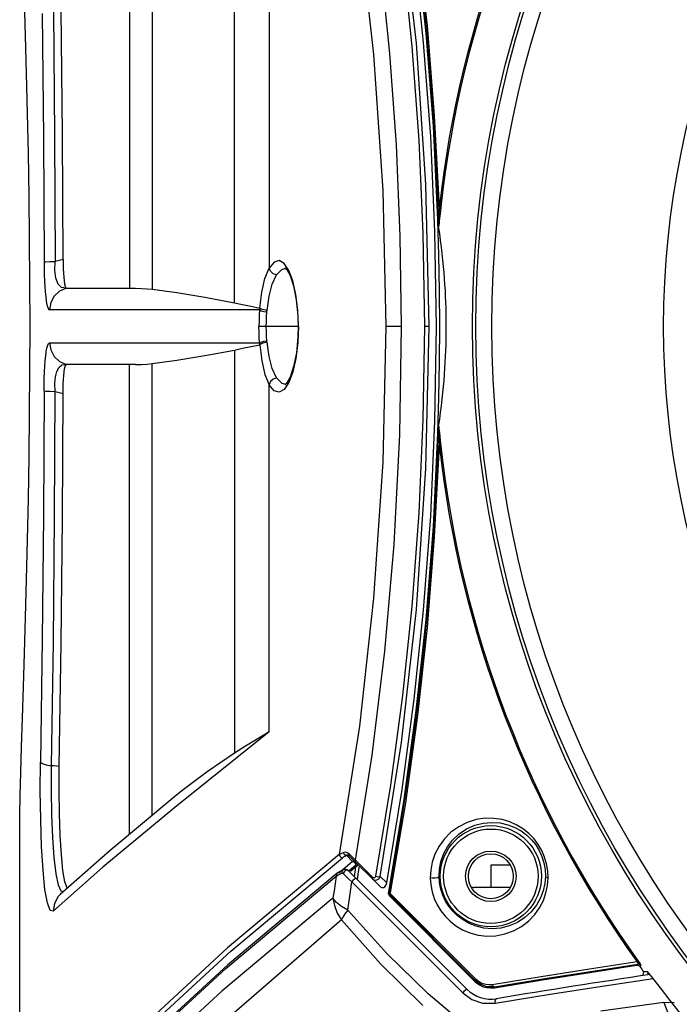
# Model space of a CAD drawing. Header units: inches. Extents: x 0 to 420, y 0 to 297.
# Tile 37 of 90: x 72 to 82, y 211 to 226. Entities that reach past the tile are written whole.
import ezdxf

# ---------------------------------------------------------------- set-up
doc = ezdxf.new("R2010")
doc.units = ezdxf.units.IN
doc.header["$LTSCALE"] = 23.1
doc.header["$MEASUREMENT"] = 0
doc.layers.get('0').update_dxf_attribs({"linetype": 'CONTINUOUS'})
doc.layers.add('AXES', color=7, linetype='CONTINUOUS')
doc.layers.add('DIM_PILOTEES', color=7, linetype='CONTINUOUS')
doc.styles.add('TEXTSTYLE_2', font='txt', dxfattribs={"width": 0.7})
doc.dimstyles.new('DIMSTYLE_1', dxfattribs={"dimtxt": 0.18, "dimasz": 3.5, "dimexe": 2, "dimexo": 0, "dimgap": 0.045, "dimtad": 1, "dimzin": 4, "dimdsep": 46, "dimtxsty": 'TEXTSTYLE_2', "dimblk": '_FILLED', "dimblk1": '_FILLED', "dimblk2": '_FILLED', "dimcen": 0.09, "dimazin": 1, "dimtp": 0.003937, "dimtm": 0.003937, "dimtfac": 1, "dimtdec": 0, "dimtofl": 0, "dimtmove": 0, "dimatfit": 3, "dimldrblk": '_FILLED', "dimfxl": 1, "dimtolj": 1, "dimtzin": 4, "dimarcsym": 0})

# ---------------------------------------------------------------- blocks, each defined once
blk = doc.blocks.new('_FILLED')
at = {"color": 0, "linetype": 'ByBlock'}
blk.add_solid([(0, 0), (-1, 0.142857), (-1, -0.142857)], dxfattribs=at)
blk = doc.blocks.new('*D1')
at = {"layer": 'DIM_PILOTEES', "color": 2, "linetype": 'Continuous'}
for p, q in [((43.619442, 240.74872), (41.664442, 240.74872)), ((94.359528, 240.74872), (43.619442, 240.74872)), ((43.664442, 240.74872), (43.664442, 196.682161)), ((43.664442, 152.615601), (43.664442, 196.682161)), ((43.619442, 152.615601), (41.664442, 152.615601)), ((92.032506, 152.615601), (43.619442, 152.615601))]:
    blk.add_line(p, q, dxfattribs=at)
at = {"layer": 'DIM_PILOTEES', "color": 2, "linetype": 'Continuous', "xscale": 3.5, "yscale": 3.5, "zscale": 3.5}
for p, rotation in [((43.664442, 240.74872), 90), ((43.664442, 152.615601), 270)]:
    blk.add_blockref('_FILLED', p, dxfattribs=dict(at, rotation=rotation))
blk = doc.blocks.new('neu')
at = {"color": 7, "linetype": 'Continuous'}
for p, q in [((73.237236, 228.887995), (73.237236, 221.771917)), ((73.579541, 228.602296), (73.579541, 221.756786)), ((74.827195, 221.551796), (74.827195, 227.658067)), ((77.584912, 225.482188), (77.357662, 227.497722)), ((75.354426, 227.337242), (75.354426, 222.077142)), ((76.720743, 227.249006), (76.936633, 225.312603)), ((77.751191, 225.754327), (77.604997, 227.091521)), ((77.579094, 227.008355), (77.726745, 225.637312)), ((77.37562, 226.781194), (77.516082, 225.433352)), ((77.694113, 225.496538), (77.552972, 226.844429)), ((77.120544, 221.193609), (77.074755, 219.134631)), ((77.33216, 219.551741), (77.360373, 221.193605)), ((77.730152, 219.040645), (77.778881, 221.193605)), ((74.827195, 220.835426), (74.827195, 214.729142)), ((73.237236, 213.499214), (73.237236, 220.615292)), ((73.579541, 213.784913), (73.579541, 220.630423)), ((75.354426, 215.049967), (75.354426, 220.310067)), ((71.943345, 220.21632), (71.933805, 218.331083)), ((72.102321, 218.306116), (72.111996, 220.208256)), ((72.219494, 218.283299), (72.229607, 220.178966)), ((77.921935, 220.114292), (77.905393, 219.576805)), ((71.715623, 219.218981), (71.723189, 219.869971)), ((77.684522, 219.784983), (77.621516, 218.368766)), ((77.801435, 218.319519), (77.866036, 219.7565)), ((77.905388, 219.576751), (77.836919, 218.161156)), ((77.918211, 219.584207), (77.857897, 218.296991)), ((77.905393, 219.576805), (77.917867, 219.576386)), ((77.918211, 219.584207), (77.921613, 219.675897)), ((77.921708, 219.678145), (77.921613, 219.675897)), ((77.921613, 219.675897), (77.922346, 219.664176)), ((77.92182, 219.679871), (77.921708, 219.678145)), ((77.921934, 219.680921), (77.922639, 219.676571)), ((77.922346, 219.664176), (77.923298, 219.643749)), ((77.922639, 219.676571), (77.923407, 219.671087)), ((77.923298, 219.643749), (77.924325, 219.618927)), ((77.923407, 219.671087), (77.924237, 219.664659)), ((77.924237, 219.664659), (77.925133, 219.657327)), ((77.924325, 219.618927), (77.926182, 219.570781)), ((77.925133, 219.657327), (77.927144, 219.640005)), ((77.926182, 219.570781), (77.933132, 219.382822)), ((77.927144, 219.640005), (77.929477, 219.619038)), ((77.929477, 219.619038), (77.933718, 219.579868)), ((77.933718, 219.579868), (77.94592, 219.46596)), ((77.24582, 217.88879), (77.33216, 219.551741)), ((77.94592, 219.46596), (77.954726, 219.3852)), ((77.86183, 218.005962), (77.933132, 219.382822)), ((77.954725, 219.385203), (77.933132, 219.382822)), ((71.705419, 218.580717), (71.715623, 219.218981)), ((77.074755, 219.134631), (76.936596, 217.074196)), ((77.584952, 216.905455), (77.730152, 219.040645)), ((71.692979, 217.960636), (71.705419, 218.580717)), ((71.933805, 218.331083), (71.915295, 216.454901)), ((72.084072, 216.414417), (72.102321, 218.306116)), ((72.200018, 216.396737), (72.219494, 218.283299)), ((77.621516, 218.368766), (77.515928, 216.95214)), ((77.694267, 216.89238), (77.801435, 218.319519)), ((77.857897, 218.296991), (77.769334, 217.08353)), ((77.836919, 218.161156), (77.72657, 216.748017)), ((71.678753, 217.361686), (71.692979, 217.960636)), ((77.751338, 216.634427), (77.86183, 218.005962)), ((77.10575, 216.275403), (77.24582, 217.88879)), ((71.66331, 216.788712), (71.678753, 217.361686)), ((76.936596, 217.074196), (76.720702, 215.137896)), ((77.769334, 217.08353), (77.662318, 215.98537)), ((77.357706, 214.889812), (77.584952, 216.905455)), ((77.515928, 216.95214), (77.375439, 215.604495)), ((77.553153, 215.544296), (77.694267, 216.89238)), ((71.647237, 216.244699), (71.66331, 216.788712)), ((77.72657, 216.748017), (77.57888, 215.377102)), ((77.605177, 215.297143), (77.751338, 216.634427)), ((71.915295, 216.454901), (71.888593, 214.593728)), ((72.057321, 214.538982), (72.084072, 216.414417)), ((72.171969, 214.525201), (72.200018, 216.396737)), ((71.631209, 215.734054), (71.647237, 216.244699)), ((76.914154, 214.699562), (77.10575, 216.275403)), ((77.662318, 215.98537), (77.556785, 215.096587)), ((71.615911, 215.260407), (71.631209, 215.734054)), ((77.375439, 215.604495), (77.193415, 214.244951)), ((77.369643, 214.176271), (77.553153, 215.544296)), ((71.60201, 214.826503), (71.615911, 215.260407)), ((77.57888, 215.377102), (77.393887, 214.028778)), ((77.4229, 213.976145), (77.605177, 215.297143)), ((76.720702, 215.137896), (76.41634, 213.191884)), ((77.556785, 215.096587), (77.412038, 214.060114)), ((75.354426, 215.049967), (73.924879, 213.905048)), ((75.170183, 214.940389), (74.99443, 214.833442)), ((75.354426, 215.049967), (75.170183, 214.940389)), ((71.590164, 214.435015), (71.60201, 214.826503)), ((74.99443, 214.833442), (74.827195, 214.729142)), ((77.037837, 212.860647), (77.357706, 214.889812)), ((74.827195, 214.729142), (74.413223, 214.447248)), ((76.663505, 213.106661), (76.914154, 214.699562)), ((71.885683, 214.157285), (71.888593, 214.593728)), ((71.888593, 214.593727), (71.914369, 214.572818)), ((71.914369, 214.572818), (71.972258, 214.553939)), ((71.972258, 214.553939), (72.057452, 214.538984)), ((72.054552, 214.16557), (72.057452, 214.538984)), ((72.095778, 214.534412), (72.057321, 214.538982)), ((72.133949, 214.529689), (72.095778, 214.534412)), ((72.171769, 214.525207), (72.133949, 214.529689)), ((72.169509, 214.168189), (72.171969, 214.525201)), ((71.581013, 214.088935), (71.590164, 214.435015)), ((74.413223, 214.447248), (74.032772, 214.160122)), ((77.193415, 214.244951), (76.966467, 212.865791)), ((71.575131, 213.790824), (71.581013, 214.088935)), ((71.891154, 213.722492), (71.885683, 214.157285)), ((72.060037, 213.79559), (72.054552, 214.16557)), ((72.174156, 213.814439), (72.169509, 214.168189)), ((73.924952, 214.073206), (72.944775, 213.255115)), ((74.032772, 214.160122), (73.924952, 214.073192)), ((77.136259, 212.76169), (77.369643, 214.176271)), ((77.412038, 214.060114), (77.280549, 213.238924)), ((73.924879, 213.905048), (72.833412, 212.999345)), ((77.393887, 214.028778), (77.160153, 212.633952)), ((77.194916, 212.615245), (77.4229, 213.976145)), ((71.573002, 213.54248), (71.575131, 213.790824)), ((72.073755, 213.450267), (72.060037, 213.79559)), ((72.185823, 213.481892), (72.174156, 213.814439)), ((71.90494, 213.314995), (71.891154, 213.722492)), ((78.225629, 213.614396), (78.109148, 213.530343)), ((78.354152, 213.678716), (78.225629, 213.614396)), ((78.34531, 213.580398), (78.469517, 213.635793)), ((78.489518, 213.721176), (78.354152, 213.678716)), ((78.469517, 213.635793), (78.599144, 213.669141)), ((78.626098, 213.741407), (78.489518, 213.721176)), ((78.599144, 213.669141), (78.728711, 213.680545)), ((78.759018, 213.740769), (78.626098, 213.741407)), ((78.728711, 213.680545), (78.853761, 213.67166)), ((78.884965, 213.721646), (78.759018, 213.740769)), ((78.853761, 213.67166), (78.970831, 213.64506)), ((79.001969, 213.68667), (78.884965, 213.721646)), ((78.970831, 213.64506), (79.077852, 213.603638)), ((79.109105, 213.638212), (79.001969, 213.68667)), ((79.077852, 213.603638), (79.173762, 213.550142)), ((79.205926, 213.578257), (79.109105, 213.638212)), ((71.573016, 208.727454), (71.573002, 213.54248)), ((72.095408, 213.147586), (72.073755, 213.450267)), ((72.204317, 213.187626), (72.185823, 213.481892)), ((78.109148, 213.530343), (78.00894, 213.430219)), ((78.134149, 213.412283), (78.231958, 213.504708)), ((78.231958, 213.504708), (78.34531, 213.580398)), ((79.173762, 213.550142), (79.25835, 213.486815)), ((79.29221, 213.508421), (79.205926, 213.578257)), ((79.25835, 213.486815), (79.331684, 213.415447)), ((79.367535, 213.430337), (79.29221, 213.508421)), ((71.926757, 212.956814), (71.90494, 213.314995)), ((77.927675, 213.318532), (77.866489, 213.200115)), ((78.00894, 213.430219), (77.927675, 213.318532)), ((77.995977, 213.196997), (78.055064, 213.307974)), ((78.055064, 213.307974), (78.134149, 213.412283)), ((79.331684, 213.415447), (79.39399, 213.337349)), ((79.431876, 213.345145), (79.367535, 213.430337)), ((79.39399, 213.337349), (79.445584, 213.253207)), ((79.485591, 213.252886), (79.431876, 213.345145)), ((72.944775, 213.255115), (72.186176, 212.585297)), ((72.229077, 212.948984), (72.204317, 213.187626)), ((76.41634, 213.191884), (74.722506, 211.777455)), ((76.41634, 213.191884), (76.435158, 213.203636)), ((76.41634, 213.191884), (76.423805, 213.168813)), ((76.423805, 213.168813), (76.441064, 213.150861)), ((76.435158, 213.203636), (76.456152, 213.214994)), ((76.441064, 213.150861), (76.464698, 213.142637)), ((76.456152, 213.214994), (76.479213, 213.225946)), ((76.464698, 213.142637), (76.482224, 213.155731)), ((76.479213, 213.225946), (76.502164, 213.231612)), ((76.479213, 213.225946), (76.487737, 213.205066)), ((76.482224, 213.155731), (76.502044, 213.168616)), ((76.487737, 213.205066), (76.503607, 213.189041)), ((76.502044, 213.168616), (76.524115, 213.181264)), ((76.502164, 213.231612), (76.533426, 213.225537)), ((76.503607, 213.189041), (76.524115, 213.181264)), ((76.524115, 213.181264), (76.533627, 213.1885)), ((76.524115, 213.181264), (76.618851, 213.086576)), ((76.533426, 213.225537), (76.560054, 213.206924)), ((76.533627, 213.1885), (76.547678, 213.189825)), ((76.547678, 213.189825), (76.563408, 213.180122)), ((76.560054, 213.206924), (76.558051, 213.196246)), ((76.558051, 213.196246), (76.559196, 213.187078)), ((76.559196, 213.187078), (76.563407, 213.180122)), ((76.560055, 213.206924), (76.591924, 213.175839)), ((76.563408, 213.180122), (77.033635, 212.709894)), ((76.591924, 213.175839), (76.626504, 213.142323)), ((77.280549, 213.238924), (77.174894, 212.638609)), ((77.866489, 213.200115), (77.82487, 213.078737)), ((77.956373, 213.083829), (77.995977, 213.196997)), ((79.445584, 213.253207), (79.486567, 213.163219)), ((79.528312, 213.153779), (79.485591, 213.252886)), ((79.486567, 213.163219), (79.516495, 213.067761)), ((79.558831, 213.049969), (79.528312, 213.153779)), ((72.124628, 212.902375), (72.095408, 213.147586)), ((74.770353, 211.72653), (76.464698, 213.142637)), ((76.618851, 213.086576), (76.463527, 212.95692)), ((76.564292, 212.951317), (76.66723, 213.037313)), ((76.663661, 213.003121), (76.584011, 212.936226)), ((76.635213, 213.088689), (76.618851, 213.086576)), ((76.618851, 213.086576), (76.641523, 213.078983)), ((76.626504, 213.142323), (76.663505, 213.106661)), ((76.650612, 213.085963), (76.635213, 213.088689)), ((76.663663, 213.003128), (76.640615, 212.862498)), ((76.641523, 213.078983), (76.659161, 213.061399)), ((76.664, 213.078805), (76.650612, 213.085963)), ((76.658796, 213.09734), (76.657044, 213.089744)), ((76.657044, 213.089744), (76.65866, 213.08487)), ((76.663702, 213.106984), (76.658796, 213.09734)), ((76.659161, 213.061399), (76.66723, 213.037313)), ((76.925211, 212.844956), (76.663505, 213.106661)), ((76.669516, 213.069669), (76.663628, 213.079507)), ((76.663658, 213.003101), (76.67022, 213.039302)), ((76.663661, 213.003121), (76.674147, 213.069382)), ((76.707843, 213.038747), (76.663661, 213.003121)), ((76.66723, 213.037313), (76.668233, 213.038072)), ((76.668233, 213.038072), (76.669229, 213.038734)), ((76.669229, 213.038734), (76.67022, 213.039302)), ((76.671648, 213.055884), (76.669516, 213.069669)), ((76.67022, 213.039302), (76.671648, 213.055884)), ((76.70308, 212.895733), (76.720722, 213.022808)), ((77.82487, 213.078737), (77.801643, 212.957477)), ((77.934675, 212.971748), (77.956373, 213.083829)), ((78.713, 213.033605), (78.713, 212.693605)), ((79.0053, 213.033605), (78.713091, 213.033605)), ((79.516495, 213.067761), (79.534569, 212.967568)), ((79.576473, 212.944181), (79.558831, 213.049969)), ((71.956243, 212.665556), (71.926757, 212.956814)), ((72.833412, 212.999345), (72.07927, 212.336051)), ((72.1606, 212.728546), (72.124628, 212.902375)), ((72.25924, 212.779047), (72.229077, 212.948984)), ((76.691123, 212.811991), (76.70308, 212.895733)), ((76.962947, 212.854273), (76.957607, 212.845729)), ((76.966467, 212.865791), (76.962947, 212.854273)), ((76.966467, 212.865791), (76.990278, 212.85771)), ((76.990278, 212.85771), (77.01641, 212.855637)), ((77.015288, 212.826235), (77.037827, 212.860652)), ((77.01641, 212.855637), (77.037837, 212.860647)), ((77.136259, 212.76169), (77.037837, 212.860647)), ((77.801643, 212.957477), (77.795286, 212.839032)), ((77.920629, 212.851802), (77.899968, 212.842184)), ((77.928933, 212.863605), (77.920629, 212.851802)), ((77.928933, 212.863605), (77.934675, 212.971748)), ((77.936668, 212.763106), (77.928933, 212.863605)), ((79.539833, 212.863605), (79.531066, 212.755875)), ((79.534569, 212.967568), (79.539833, 212.863605)), ((79.539833, 212.863605), (79.545364, 212.85411)), ((79.545364, 212.85411), (79.559543, 212.845649)), ((79.581335, 212.839032), (79.576473, 212.944181)), ((72.20219, 212.635779), (72.1606, 212.728546)), ((72.293528, 212.687141), (72.25924, 212.779047)), ((76.920376, 212.83576), (76.918465, 212.828323)), ((76.918465, 212.828323), (76.919903, 212.823626)), ((76.919903, 212.823626), (76.949808, 212.806356)), ((76.925211, 212.844956), (76.920376, 212.83576)), ((76.930762, 212.840586), (76.925211, 212.844956)), ((76.937133, 212.837994), (76.930762, 212.840586)), ((76.944114, 212.837716), (76.937133, 212.837994)), ((76.951154, 212.840239), (76.944114, 212.837716)), ((76.949808, 212.806356), (76.983653, 212.807214)), ((76.957607, 212.845729), (76.951154, 212.840239)), ((76.983653, 212.807214), (77.015288, 212.826235)), ((77.033635, 212.709894), (77.046515, 212.699582)), ((77.089598, 212.694098), (77.10426, 212.702248)), ((77.10426, 212.702248), (77.117782, 212.71633)), ((77.117782, 212.71633), (77.128865, 212.736334)), ((77.128865, 212.736334), (77.136192, 212.761723)), ((77.795286, 212.839032), (77.802892, 212.733617)), ((77.831336, 212.834478), (77.795286, 212.839032)), ((77.802892, 212.733617), (77.823012, 212.629389)), ((77.868825, 212.835855), (77.831336, 212.834478)), ((77.899968, 212.842184), (77.868825, 212.835855)), ((77.956257, 212.666717), (77.936668, 212.763106)), ((79.531066, 212.755875), (79.506529, 212.645428)), ((79.548539, 212.610354), (79.572507, 212.724641)), ((79.559543, 212.845649), (79.581335, 212.839032)), ((79.572507, 212.724641), (79.581335, 212.839032)), ((71.992385, 212.45866), (71.956243, 212.665556)), ((72.157289, 212.554887), (72.098846, 212.452708)), ((72.186161, 212.585283), (72.157289, 212.554887)), ((72.190883, 212.589582), (72.186161, 212.585283)), ((72.234069, 212.627585), (72.20219, 212.635779)), ((72.29903, 212.684943), (72.293528, 212.687141)), ((77.046515, 212.699582), (77.060294, 212.693332)), ((77.060294, 212.693332), (77.074796, 212.691345)), ((77.074796, 212.691345), (77.089598, 212.694098)), ((77.160153, 212.633952), (77.159679, 212.606661)), ((77.159679, 212.606661), (77.167701, 212.581544)), ((77.160153, 212.633952), (77.174894, 212.638609)), ((77.167701, 212.581544), (77.182898, 212.560631)), ((77.174609, 212.611938), (77.174894, 212.638609)), ((77.182527, 212.586854), (77.174609, 212.611938)), ((77.174894, 212.63861), (77.176738, 212.630619)), ((77.176738, 212.630619), (77.183592, 212.62257)), ((77.197902, 212.565377), (77.182527, 212.586854)), ((77.182902, 212.560628), (77.197903, 212.565377)), ((77.182902, 212.560628), (78.472617, 211.270911)), ((77.183592, 212.62257), (77.194916, 212.615245)), ((77.194681, 212.604655), (77.194916, 212.615245)), ((77.197798, 212.594543), (77.194681, 212.604655)), ((77.197007, 212.569863), (77.199084, 212.576852)), ((77.197901, 212.565378), (77.197007, 212.569863)), ((77.204035, 212.585869), (77.197798, 212.594543)), ((77.197903, 212.565377), (78.482325, 211.280551)), ((77.199084, 212.576852), (77.204044, 212.585882)), ((77.211216, 212.578686), (77.204035, 212.585869)), ((78.490618, 211.298884), (77.211216, 212.578686)), ((77.823012, 212.629389), (77.855388, 212.528196)), ((77.986752, 212.575155), (77.956257, 212.666717)), ((78.027422, 212.488911), (77.986752, 212.575155)), ((79.005275, 212.693605), (78.458, 212.693605)), ((79.506529, 212.645428), (79.464638, 212.534912)), ((79.508713, 212.497482), (79.548539, 212.610354)), ((72.033978, 212.346556), (71.992385, 212.45866)), ((72.098846, 212.452708), (72.0793, 212.336079)), ((77.855388, 212.528196), (77.899347, 212.431952)), ((77.899347, 212.431952), (77.954005, 212.342119)), ((78.077953, 212.408138), (78.027422, 212.488911)), ((78.138636, 212.332825), (78.077953, 212.408138)), ((79.404138, 212.427363), (79.324655, 212.32678)), ((79.464638, 212.534912), (79.404138, 212.427363)), ((79.452248, 212.387789), (79.508713, 212.497482)), ((72.07927, 212.336051), (72.033978, 212.346556)), ((77.954005, 212.342119), (78.019386, 212.258718)), ((78.019386, 212.258718), (78.096184, 212.181872)), ((78.210034, 212.263497), (78.138636, 212.332825)), ((78.292639, 212.201388), (78.210034, 212.263497)), ((79.324655, 212.32678), (79.227261, 212.23778)), ((79.287258, 212.187931), (79.378497, 212.283612)), ((79.378497, 212.283612), (79.452248, 212.387789)), ((78.096184, 212.181872), (78.18477, 212.112843)), ((78.18477, 212.112843), (78.285129, 212.053537)), ((78.386739, 212.148329), (78.292639, 212.201388)), ((78.492327, 212.106668), (78.386739, 212.148329)), ((78.60846, 212.079333), (78.492327, 212.106668)), ((78.991252, 212.111456), (78.862149, 212.079607)), ((79.114723, 212.164842), (78.991252, 212.111456)), ((79.227261, 212.23778), (79.114723, 212.164842)), ((79.179122, 212.104275), (79.287258, 212.187931)), ((78.285129, 212.053537), (78.397068, 212.006168)), ((78.397068, 212.006168), (78.519661, 211.973408)), ((78.519661, 211.973408), (78.650734, 211.958126)), ((78.732961, 212.069421), (78.60846, 212.079333)), ((78.650734, 211.958126), (78.786997, 211.962799)), ((78.862149, 212.079607), (78.732961, 212.069421)), ((78.786997, 211.962799), (78.924182, 211.989036)), ((78.924182, 211.989036), (79.056723, 212.03685)), ((79.056723, 212.03685), (79.179122, 212.104275)), ((74.722506, 211.777455), (73.39985, 210.559469)), ((73.448396, 210.507999), (74.770353, 211.72653)), ((80.928635, 211.566693), (80.206269, 211.457281)), ((80.212806, 211.408058), (80.921597, 211.515777)), ((80.25704, 211.426939), (80.940993, 211.530471)), ((80.940993, 211.530471), (80.921597, 211.515777)), ((80.921597, 211.515781), (80.936956, 211.51586)), ((80.928635, 211.566693), (80.943093, 211.552204)), ((80.928639, 211.566689), (80.946292, 211.579348)), ((80.936956, 211.51586), (80.950584, 211.511974)), ((80.959221, 211.529444), (80.94099, 211.530477)), ((80.948041, 211.534345), (80.940995, 211.530478)), ((80.943093, 211.552204), (80.949164, 211.5407)), ((80.946292, 211.579348), (80.956286, 211.565225)), ((80.949164, 211.5407), (80.948041, 211.534345)), ((80.950584, 211.511974), (80.961793, 211.505096)), ((80.956286, 211.565225), (80.965649, 211.551576)), ((80.975697, 211.5222), (80.959221, 211.529444)), ((80.965649, 211.551576), (80.974005, 211.538887)), ((80.988587, 211.509763), (80.970402, 211.495982)), ((80.974005, 211.538887), (80.980845, 211.527856)), ((80.988587, 211.509763), (80.975697, 211.5222)), ((80.980845, 211.527856), (80.985788, 211.519021)), ((80.985788, 211.519021), (80.988531, 211.512768)), ((80.988531, 211.512768), (80.988659, 211.509664)), ((80.206269, 211.457281), (79.473336, 211.342128)), ((79.494311, 211.294729), (80.212806, 211.408058)), ((79.53076, 211.3129), (80.25704, 211.426939)), ((80.961793, 211.505096), (80.970402, 211.495982)), ((81.027993, 211.417), (81.011183, 211.356643)), ((81.091559, 211.41376), (81.027993, 211.417)), ((81.097828, 211.408094), (81.091559, 211.41376)), ((81.111747, 211.39149), (81.097828, 211.408094)), ((81.12995, 211.367788), (81.111747, 211.39149)), ((78.472584, 211.270946), (78.508848, 211.239478)), ((78.482325, 211.280551), (78.472617, 211.270911)), ((78.482231, 211.284211), (78.485047, 211.290468)), ((78.482325, 211.280551), (78.482231, 211.284211)), ((78.56234, 211.221641), (78.482325, 211.280551)), ((78.485047, 211.290468), (78.490618, 211.298884)), ((78.520494, 211.272982), (78.490618, 211.298884)), ((78.508848, 211.239478), (78.551184, 211.212338)), ((78.555382, 211.25069), (78.520494, 211.272982)), ((78.551184, 211.212338), (78.598901, 211.191079)), ((78.594876, 211.233237), (78.555382, 211.25069)), ((78.652693, 211.190046), (78.56234, 211.221641)), ((78.638303, 211.221801), (78.594876, 211.233237)), ((78.684651, 211.217497), (78.638303, 211.221801)), ((78.732952, 211.22127), (78.684651, 211.217497)), ((78.741737, 211.203026), (78.732604, 211.22122)), ((79.473336, 211.342128), (78.732952, 211.22127)), ((78.766999, 211.188315), (79.53076, 211.3129)), ((78.768888, 211.175974), (79.494311, 211.294729)), ((78.598901, 211.191079), (78.651705, 211.17693)), ((78.651705, 211.17693), (78.708651, 211.171391)), ((78.756361, 211.186788), (78.652693, 211.190046)), ((78.708651, 211.171391), (78.768984, 211.175993)), ((78.753963, 211.191543), (78.741737, 211.203026)), ((78.76716, 211.188354), (78.753963, 211.191543)), ((78.767169, 211.188354), (78.756361, 211.186788)), ((78.766999, 211.188315), (78.768888, 211.175974))]:
    blk.add_line(p, q, dxfattribs=at)
at = {"color": 3, "linetype": 'Continuous'}
for p, q in [((74.694752, 211.468237), (76.369081, 212.866732)), ((76.385344, 212.908265), (74.727872, 211.523725)), ((76.369081, 212.866732), (76.352994, 212.755402)), ((76.36908, 212.866732), (76.393964, 212.881819)), ((76.373899, 212.894215), (76.369081, 212.866732)), ((76.38527, 212.908205), (76.373899, 212.894215)), ((76.400157, 212.919514), (76.385263, 212.9082)), ((76.385344, 212.908265), (76.38527, 212.908205)), ((76.392107, 212.912725), (76.385344, 212.908265)), ((76.417292, 212.917777), (76.392107, 212.912725)), ((76.393964, 212.881819), (76.422762, 212.896303)), ((76.468567, 212.959895), (76.400157, 212.919514)), ((76.440994, 212.934987), (76.417293, 212.917777)), ((76.422762, 212.896303), (76.45516, 212.910065)), ((76.456567, 212.941612), (76.45516, 212.910065)), ((76.45516, 212.910065), (76.462132, 212.911353)), ((76.476297, 212.963633), (76.456567, 212.941612)), ((76.462132, 212.911353), (76.469007, 212.909796)), ((76.476297, 212.963633), (76.468567, 212.959895)), ((76.469007, 212.909796), (76.475414, 212.905342)), ((76.487933, 212.930087), (76.475414, 212.905342)), ((76.475414, 212.905342), (76.514185, 212.86744)), ((76.476611, 212.963781), (76.476297, 212.963633)), ((76.498174, 212.966814), (76.476611, 212.963781)), ((76.505616, 212.97024), (76.476614, 212.963782)), ((76.509907, 212.949179), (76.487933, 212.930087)), ((76.498174, 212.966814), (76.518711, 212.967468)), ((76.540084, 212.960321), (76.505616, 212.97024)), ((76.534214, 212.956719), (76.509907, 212.949179)), ((76.514185, 212.86744), (76.558279, 212.82471)), ((76.518711, 212.967468), (76.537414, 212.961528)), ((76.553079, 212.950034), (76.534214, 212.956719)), ((76.537414, 212.961528), (76.553079, 212.950034)), ((76.553024, 212.950088), (76.540084, 212.960321)), ((78.352376, 211.150738), (76.553079, 212.950034)), ((76.352994, 212.755402), (76.336666, 212.644601)), ((76.558279, 212.82471), (76.606428, 212.778392)), ((76.58617, 212.635097), (76.606428, 212.778392)), ((76.623978, 212.80083), (76.606428, 212.778392)), ((76.606428, 212.778392), (78.287963, 211.096858)), ((76.645503, 212.819845), (76.623978, 212.80083)), ((76.663423, 212.829769), (76.645503, 212.819845)), ((76.673808, 212.829305), (76.663423, 212.829769)), ((76.336666, 212.644601), (76.320101, 212.534338)), ((76.565476, 212.492289), (76.58617, 212.635097)), ((76.320101, 212.534338), (74.636844, 211.124708)), ((76.320101, 212.534338), (76.343697, 212.418272)), ((76.372835, 212.468309), (76.320101, 212.534338)), ((76.343697, 212.418272), (76.386832, 212.306604)), ((76.448567, 212.406125), (76.372835, 212.468309)), ((76.544344, 212.349987), (76.448567, 212.406125)), ((76.544346, 212.349969), (76.565476, 212.492289)), ((76.386832, 212.306604), (76.448432, 212.202452)), ((76.502716, 212.294936), (76.470569, 212.245448)), ((76.544344, 212.349987), (76.502716, 212.294936)), ((77.134788, 211.694818), (76.544346, 212.349969)), ((76.448432, 212.202452), (74.781548, 210.75792)), ((76.470569, 212.245448), (76.448432, 212.202452)), ((76.448434, 212.202457), (77.045131, 211.533512)), ((77.764149, 211.08417), (77.134788, 211.694818)), ((74.727872, 211.523725), (73.396765, 210.297393)), ((77.045131, 211.533512), (77.683876, 210.907958)), ((73.388343, 210.264887), (74.694752, 211.468237)), ((81.096285, 211.412449), (81.087188, 211.379647)), ((80.433197, 211.204465), (81.174398, 211.315615)), ((74.636844, 211.124708), (73.331089, 209.925609)), ((78.429392, 210.520463), (77.764149, 211.08417)), ((78.306367, 211.118386), (78.287963, 211.096858)), ((78.287963, 211.096858), (78.427074, 210.995119)), ((78.327442, 211.137862), (78.306367, 211.118386)), ((78.343924, 211.149236), (78.327442, 211.137862)), ((78.352376, 211.150738), (78.343924, 211.149236)), ((78.778174, 210.939894), (79.610031, 211.075765)), ((79.610031, 211.075765), (80.433197, 211.204465)), ((78.427074, 210.995119), (78.584675, 210.941346)), ((78.584675, 210.941346), (78.778174, 210.939894)), ((78.781929, 210.99813), (78.773587, 210.972576)), ((78.773587, 210.972576), (78.777708, 210.939895)), ((78.796813, 211.008296), (78.781929, 210.99813)), ((81.33612, 210.953141), (80.379692, 210.821659)), ((81.487205, 210.946071), (81.33612, 210.953141)), ((81.33647, 210.9532), (81.397679, 210.792853)), ((81.490149, 210.944982), (81.487205, 210.946071))]:
    blk.add_line(p, q, dxfattribs=at)
at = {"color": 7, "linetype": 'Continuous'}
for centre, radius in [((94.353, 221.193605), 15.917506), ((94.353, 221.193605), 15.86663), ((94.353, 221.193605), 15.625188), ((78.713, 212.863605), 0.766719), ((78.713, 212.863605), 0.71575), ((78.713, 212.863605), 0.3825), ((78.713, 212.863605), 0.34)]:
    blk.add_circle(centre, radius, dxfattribs=at)
for centre, radius, start, end in [((94.353, 221.193605), 16.519412, 144.354829, 173.706853), ((94.353, 221.193605), 16.497689, 144.354829, 173.706841), ((94.353, 221.193605), 16.519412, 186.293147, 215.645171), ((94.353, 221.193605), 16.497689, 186.293159, 215.645171), ((78.458, 212.778605), 0.085, 236.207387, 270), ((94.353, 221.193605), 16.526882, 215.927901, 216.267628), ((94.353, 221.193605), 16.474092, 216.615394, 323.384606)]:
    blk.add_arc(centre, radius, start, end, dxfattribs=at)
at = {"color": 3, "linetype": 'Continuous'}
for centre, radius, start, end in [((99.749965, 85.241785), 127.5, 98.398525, 99.458806), ((78.713, 211.511362), 0.51, 225, 279.458806)]:
    blk.add_arc(centre, radius, start, end, dxfattribs=at)
at = {"layer": 'AXES', "color": 7, "linetype": 'Continuous'}
blk.add_circle((94.353, 221.193605), 13.021605, dxfattribs=at)

msp = doc.modelspace()

# ---------------------------------------------------------------- linework, layer by layer
at = {"color": 7, "linetype": 'Continuous'}
for p, q in [((77.180917, 225.326582), (77.048054, 226.636444)), ((71.663337, 225.597565), (71.647271, 226.141395)), ((72.219494, 224.103911), (72.200018, 225.990472)), ((71.915295, 225.932308), (71.933805, 224.056126)), ((72.084068, 225.973002), (72.102366, 224.081274)), ((77.70963, 225.948298), (77.773912, 225.249956)), ((77.861761, 224.382297), (77.751191, 225.754327)), ((71.678778, 225.024524), (71.663337, 225.597565)), ((77.726745, 225.637312), (77.836999, 224.224784)), ((77.516082, 225.433352), (77.621613, 224.016818)), ((77.730136, 223.346912), (77.584912, 225.482188)), ((77.801337, 224.069326), (77.694113, 225.496538)), ((76.936633, 225.312603), (77.074769, 223.252247)), ((77.28107, 223.944561), (77.180917, 225.326582)), ((77.773912, 225.249956), (77.829132, 224.533568)), ((71.693001, 224.425579), (71.678778, 225.024524)), ((77.829132, 224.533568), (77.878387, 223.727143)), ((71.705441, 223.805251), (71.693001, 224.425579)), ((77.933132, 223.004387), (77.861761, 224.382297)), ((77.836999, 224.224784), (77.905388, 222.810458)), ((71.933805, 224.056126), (71.943345, 222.170889)), ((72.102366, 224.081274), (72.112, 222.178953)), ((72.229607, 222.208243), (72.219494, 224.103911)), ((77.866005, 222.631744), (77.801337, 224.069326)), ((77.340829, 222.560263), (77.28107, 223.944561)), ((77.621613, 224.016818), (77.684553, 222.601203)), ((71.715629, 223.167833), (71.705441, 223.805251)), ((77.878387, 223.727143), (77.918257, 222.801857)), ((77.778881, 221.193605), (77.730136, 223.346912)), ((71.723193, 222.516799), (71.715629, 223.167833)), ((77.074769, 223.252247), (77.120544, 221.193609)), ((77.933132, 223.004387), (77.926274, 222.818859)), ((77.933132, 223.004387), (77.954725, 223.002006)), ((77.954726, 223.002009), (77.948644, 222.946413)), ((77.948644, 222.946413), (77.932242, 222.79362)), ((77.917867, 222.810823), (77.905393, 222.810404)), ((77.905393, 222.810404), (77.921935, 222.272917)), ((77.920498, 222.742351), (77.918257, 222.801857)), ((77.921613, 222.711314), (77.920498, 222.742351)), ((77.922452, 222.725089), (77.921613, 222.711314)), ((77.921613, 222.711314), (77.92171, 222.709033)), ((77.92171, 222.709033), (77.921821, 222.707324)), ((77.921821, 222.707324), (77.921933, 222.706291)), ((77.922644, 222.710672), (77.921933, 222.706291)), ((77.937738, 222.599764), (77.921933, 222.706291)), ((77.923303, 222.743566), (77.922452, 222.725089)), ((77.923417, 222.716197), (77.922644, 222.710672)), ((77.924176, 222.764572), (77.923303, 222.743566)), ((77.92425, 222.722661), (77.923417, 222.716197)), ((77.926274, 222.818859), (77.924176, 222.764572)), ((77.925151, 222.730028), (77.92425, 222.722661)), ((77.928301, 222.75752), (77.925151, 222.730028)), ((77.932242, 222.79362), (77.928301, 222.75752)), ((77.360373, 221.193605), (77.340829, 222.560263)), ((77.684553, 222.601203), (77.705335, 221.193605)), ((77.887533, 221.193605), (77.866005, 222.631744)), ((77.952055, 222.495896), (77.937738, 222.599764)), ((71.727842, 221.857176), (71.723193, 222.516799)), ((77.964987, 222.394487), (77.952055, 222.495896)), ((77.921935, 222.272917), (77.931898, 221.733773)), ((77.976631, 222.295319), (77.964987, 222.394487)), ((77.987072, 222.198188), (77.976631, 222.295319)), ((71.943345, 222.170889), (71.969575, 222.173957)), ((71.943345, 222.170889), (71.9442, 222.073314)), ((71.969575, 222.173957), (72.027399, 222.17674)), ((72.027399, 222.17674), (72.111998, 222.178953)), ((72.106271, 222.044031), (72.112001, 222.178953)), ((72.229606, 222.208243), (72.111996, 222.178953)), ((72.229607, 222.208243), (72.230432, 222.133505)), ((72.230432, 222.133505), (72.232443, 222.063154)), ((75.427496, 222.168456), (75.354426, 222.077142)), ((75.504982, 222.191924), (75.427496, 222.168456)), ((75.581886, 222.147939), (75.504982, 222.191924)), ((75.652899, 222.041123), (75.581886, 222.147939)), ((77.996386, 222.102913), (77.987072, 222.198188)), ((78.004635, 222.009354), (77.996386, 222.102913)), ((71.9442, 222.073314), (71.946295, 221.977243)), ((71.946295, 221.977243), (71.949672, 221.884406)), ((72.11994, 221.925655), (72.106271, 222.044031)), ((72.232443, 222.063154), (72.235616, 221.997583)), ((72.235616, 221.997583), (72.239955, 221.937656)), ((75.290593, 221.920528), (75.354426, 222.077142)), ((75.374232, 222.028254), (75.354426, 222.077142)), ((75.413851, 221.991202), (75.374232, 222.028254)), ((75.400372, 221.833447), (75.464459, 221.97246)), ((75.46446, 221.972487), (75.413851, 221.991202)), ((75.464459, 221.97246), (75.545791, 222.057806)), ((75.545791, 222.057806), (75.605763, 222.073773)), ((75.598144, 222.075203), (75.620565, 222.053481)), ((75.599743, 222.074643), (75.598144, 222.075203)), ((75.620565, 222.053481), (75.670168, 221.966517)), ((75.712568, 221.882692), (75.652899, 222.041123)), ((75.670168, 221.966517), (75.723178, 221.809195)), ((78.011899, 221.917083), (78.004635, 222.009354)), ((71.72941, 221.193544), (71.727842, 221.857176)), ((71.949672, 221.884406), (71.954336, 221.796709)), ((72.15591, 221.83106), (72.11994, 221.925655)), ((72.204704, 221.781748), (72.15591, 221.83106)), ((72.239955, 221.937656), (72.245519, 221.884135)), ((72.245519, 221.884135), (72.252339, 221.838705)), ((72.252339, 221.838705), (72.260458, 221.803213)), ((72.260458, 221.803213), (72.269794, 221.780175)), ((75.242388, 221.713402), (75.290593, 221.920528)), ((75.352137, 221.649259), (75.400372, 221.833447)), ((75.759033, 221.678128), (75.712568, 221.882692)), ((75.723178, 221.809195), (75.764968, 221.597408)), ((78.018221, 221.825967), (78.011899, 221.917083)), ((78.023635, 221.735932), (78.018221, 221.825967)), ((71.954336, 221.796709), (71.960285, 221.715645)), ((71.960285, 221.715645), (71.967599, 221.641792)), ((72.098036, 221.652041), (72.045007, 221.554182)), ((72.177479, 221.725948), (72.098036, 221.652041)), ((72.28007, 221.771917), (72.177479, 221.725948)), ((72.277087, 221.771127), (72.204704, 221.781748)), ((72.269794, 221.780175), (72.280298, 221.771917)), ((72.280298, 221.771917), (73.237236, 221.771917)), ((73.237236, 221.771917), (73.283692, 221.771723)), ((73.283692, 221.771723), (73.329439, 221.771128)), ((73.329439, 221.771128), (73.419377, 221.768562)), ((73.419377, 221.768562), (73.503026, 221.763914)), ((73.503026, 221.763914), (73.579541, 221.756786)), ((73.579541, 221.756786), (73.952417, 221.705635)), ((73.952417, 221.705635), (74.380505, 221.636121)), ((75.212112, 221.471005), (75.242388, 221.713402)), ((75.788295, 221.441139), (75.759033, 221.678128)), ((77.931898, 221.733773), (77.935226, 221.193605)), ((78.028185, 221.64669), (78.023635, 221.735932)), ((71.967599, 221.641792), (71.976385, 221.576316)), ((71.976385, 221.576316), (71.986706, 221.521232)), ((71.986706, 221.521232), (71.998548, 221.478995)), ((72.045007, 221.554182), (72.026307, 221.442713)), ((74.380505, 221.636121), (74.827195, 221.551783)), ((74.827195, 221.551796), (74.950332, 221.525309)), ((74.950332, 221.525309), (75.078403, 221.498423)), ((75.322027, 221.433516), (75.352137, 221.649259)), ((75.764968, 221.597408), (75.788504, 221.352538)), ((78.031884, 221.558399), (78.028185, 221.64669)), ((78.034734, 221.471933), (78.031884, 221.558399)), ((71.998548, 221.478995), (72.011807, 221.452096)), ((72.011807, 221.452096), (72.026307, 221.442713)), ((75.208787, 221.442713), (72.026307, 221.442713)), ((75.078403, 221.498423), (75.212112, 221.471005)), ((75.203763, 221.360741), (75.200732, 221.277492)), ((75.209384, 221.45219), (75.203763, 221.360741)), ((75.208787, 221.442713), (75.231831, 221.430101)), ((75.210263, 221.461669), (75.209384, 221.45219)), ((75.211425, 221.471143), (75.210263, 221.461669)), ((75.234866, 221.455882), (75.212076, 221.470714)), ((75.231831, 221.430101), (75.27078, 221.419727)), ((75.273797, 221.44276), (75.234866, 221.455882)), ((75.27078, 221.419727), (75.319006, 221.413355)), ((75.322028, 221.433528), (75.273797, 221.44276)), ((75.313963, 221.340613), (75.319004, 221.413342)), ((75.319004, 221.413342), (75.319724, 221.420117)), ((75.319724, 221.420117), (75.320732, 221.426845)), ((75.320732, 221.426845), (75.322027, 221.433516)), ((75.797996, 221.193592), (75.788295, 221.441139)), ((75.788504, 221.352538), (75.792618, 221.193585)), ((78.036748, 221.388966), (78.034734, 221.471933)), ((78.038014, 221.309733), (78.036748, 221.388966)), ((75.200732, 221.277492), (75.199717, 221.193605)), ((75.309949, 221.193592), (75.310949, 221.267171)), ((75.310949, 221.267171), (75.313963, 221.340613)), ((78.038627, 221.232615), (78.038014, 221.309733)), ((78.038635, 221.156541), (78.038627, 221.232615)), ((71.72784, 220.529517), (71.72941, 221.193544)), ((75.200731, 221.109795), (75.199717, 221.193605)), ((75.797996, 221.193584), (75.199717, 221.193605)), ((75.203759, 221.026547), (75.200731, 221.109795)), ((75.31095, 221.120022), (75.309949, 221.193592)), ((75.313964, 221.046588), (75.31095, 221.120022)), ((75.797996, 221.193592), (75.788218, 220.945098)), ((75.792618, 221.193585), (75.788641, 221.037311)), ((77.360373, 221.193606), (77.120544, 221.193606)), ((77.705335, 221.193605), (77.684522, 219.784983)), ((77.778881, 221.193605), (77.705335, 221.193605)), ((77.866036, 219.7565), (77.887533, 221.193605)), ((77.935226, 221.193605), (77.931898, 220.653436)), ((78.036761, 220.99886), (78.038036, 221.079383)), ((78.038036, 221.079383), (78.038635, 221.156541)), ((71.986705, 220.865974), (71.998547, 220.908212)), ((71.998547, 220.908212), (72.011807, 220.935113)), ((72.011807, 220.935113), (72.026307, 220.944496)), ((72.026307, 220.944496), (72.043956, 220.83612)), ((72.026307, 220.944496), (75.208787, 220.944496)), ((75.078668, 220.88884), (75.212112, 220.916204)), ((75.209384, 220.935029), (75.203759, 221.026547)), ((75.208788, 220.944496), (75.231831, 220.957108)), ((75.210262, 220.925549), (75.209384, 220.935029)), ((75.211425, 220.916066), (75.210262, 220.925549)), ((75.234866, 220.931327), (75.211461, 220.915803)), ((75.212112, 220.916204), (75.242328, 220.674153)), ((75.231831, 220.957108), (75.270779, 220.967482)), ((75.273796, 220.944449), (75.234866, 220.931327)), ((75.270779, 220.967482), (75.319007, 220.973854)), ((75.322028, 220.953682), (75.273796, 220.944449)), ((75.319005, 220.973867), (75.313964, 221.046588)), ((75.319724, 220.967093), (75.319005, 220.973867)), ((75.320732, 220.960364), (75.319724, 220.967093)), ((75.322027, 220.953694), (75.320732, 220.960364)), ((75.352125, 220.738011), (75.322027, 220.953694)), ((75.788218, 220.945098), (75.758813, 220.707801)), ((75.788641, 221.037311), (75.765662, 220.794652)), ((78.031825, 220.827227), (78.034713, 220.914538)), ((78.034713, 220.914538), (78.036761, 220.99886)), ((71.967598, 220.745413), (71.976385, 220.810889)), ((71.976385, 220.810889), (71.986705, 220.865974)), ((72.043956, 220.83612), (72.094436, 220.739882)), ((74.380504, 220.751088), (74.827195, 220.835426)), ((74.827195, 220.835413), (74.950587, 220.861955)), ((74.950587, 220.861955), (75.078668, 220.88884)), ((75.765662, 220.794652), (75.724715, 220.58395)), ((78.028096, 220.738616), (78.031825, 220.827227)), ((71.954336, 220.590497), (71.960285, 220.671562)), ((71.960285, 220.671562), (71.967598, 220.745413)), ((72.094436, 220.739882), (72.174778, 220.663082)), ((72.170868, 220.576894), (72.213632, 220.609906)), ((72.174778, 220.663082), (72.28007, 220.615292)), ((72.213632, 220.609906), (72.277087, 220.616082)), ((72.260457, 220.583993), (72.269793, 220.607032)), ((72.269793, 220.607032), (72.280298, 220.615292)), ((73.237236, 220.615292), (72.280298, 220.615292)), ((73.283692, 220.615487), (73.237236, 220.615292)), ((73.329439, 220.616081), (73.283692, 220.615487)), ((73.329439, 220.616081), (73.41937, 220.618647)), ((73.41937, 220.618647), (73.503019, 220.623293)), ((73.503019, 220.623293), (73.579541, 220.630423)), ((73.579541, 220.630423), (73.952417, 220.681574)), ((73.952417, 220.681574), (74.380504, 220.751088)), ((75.242328, 220.674153), (75.290509, 220.466955)), ((75.400356, 220.553809), (75.352125, 220.738011)), ((75.758813, 220.707801), (75.712264, 220.503483)), ((77.931898, 220.653436), (77.921935, 220.114292)), ((78.018081, 220.559096), (78.023519, 220.649189)), ((78.023519, 220.649189), (78.028096, 220.738616)), ((71.723189, 219.869971), (71.72784, 220.529517)), ((71.946295, 220.409958), (71.949672, 220.502796)), ((71.949672, 220.502796), (71.954336, 220.590497)), ((72.114222, 220.431561), (72.134964, 220.512795)), ((72.134964, 220.512795), (72.170868, 220.576894)), ((72.239953, 220.449528), (72.245518, 220.503062)), ((72.245518, 220.503062), (72.252337, 220.548497)), ((72.252337, 220.548497), (72.260457, 220.583993)), ((75.290509, 220.466955), (75.354426, 220.310067)), ((75.464459, 220.414749), (75.400356, 220.553809)), ((75.712264, 220.503483), (75.65259, 220.345456)), ((75.724715, 220.58395), (75.672476, 220.425987)), ((78.004479, 220.375983), (78.011748, 220.468096)), ((78.011748, 220.468096), (78.018081, 220.559096)), ((71.943345, 220.21632), (71.944199, 220.313889)), ((71.944199, 220.313889), (71.946295, 220.409958)), ((72.105962, 220.327414), (72.114222, 220.431561)), ((72.112001, 220.208257), (72.105962, 220.327414)), ((72.230432, 220.253695), (72.232442, 220.32403)), ((72.232442, 220.32403), (72.235615, 220.389606)), ((72.235615, 220.389606), (72.239953, 220.449528)), ((75.374159, 220.35885), (75.354426, 220.310067)), ((75.427478, 220.218767), (75.354426, 220.310067)), ((75.41374, 220.395938), (75.374159, 220.35885)), ((75.46446, 220.414722), (75.41374, 220.395938)), ((75.548979, 220.327627), (75.464459, 220.414749)), ((75.605751, 220.313436), (75.548979, 220.327627)), ((75.65259, 220.345456), (75.581655, 220.239034)), ((75.613042, 220.324937), (75.598095, 220.311985)), ((75.598095, 220.311985), (75.606989, 220.313486)), ((75.622743, 220.336503), (75.613042, 220.324937)), ((75.672476, 220.425987), (75.622743, 220.336503)), ((77.996223, 220.282544), (78.004479, 220.375983)), ((71.943345, 220.21632), (71.969664, 220.213246)), ((71.969664, 220.213246), (72.027445, 220.210468)), ((72.027445, 220.210468), (72.112, 220.208256)), ((72.111996, 220.208256), (72.229601, 220.178966)), ((72.229607, 220.178966), (72.230432, 220.253695)), ((75.504871, 220.19527), (75.427478, 220.218767)), ((75.581655, 220.239034), (75.504871, 220.19527)), ((77.976481, 220.090561), (77.986913, 220.187474)), ((77.986913, 220.187474), (77.996223, 220.282544)), ((77.964856, 219.991658), (77.976481, 220.090561)), ((77.93768, 219.787039), (77.951955, 219.890558)), ((77.951955, 219.890558), (77.964856, 219.991658)), ((77.921934, 219.680921), (77.93768, 219.787039)), ((77.921934, 219.680921), (77.92182, 219.679871))]:
    msp.add_line(p, q, dxfattribs=at)

# ---------------------------------------------------------------- block references
at = {"color": 0}
msp.add_blockref('neu', (0, 0), dxfattribs=at)

# ---------------------------------------------------------------- dimensions: what is measured, and where the dimension line sits
at = {"layer": 'DIM_PILOTEES', "color": 2, "linetype": 'Continuous'}
dim = msp.add_linear_dim(base=(43.664442, 240.74872), p1=(92.032506, 152.615601), p2=(94.359528, 240.74872), angle=90, text=' ', dimstyle='DIMSTYLE_1', dxfattribs=at)
dim.commit()
dim.dimension.update_dxf_attribs({"geometry": '*D1', "text_midpoint": (43.664442, 196.285874), "dimtype": 160})

doc.saveas('drawing.dxf')
